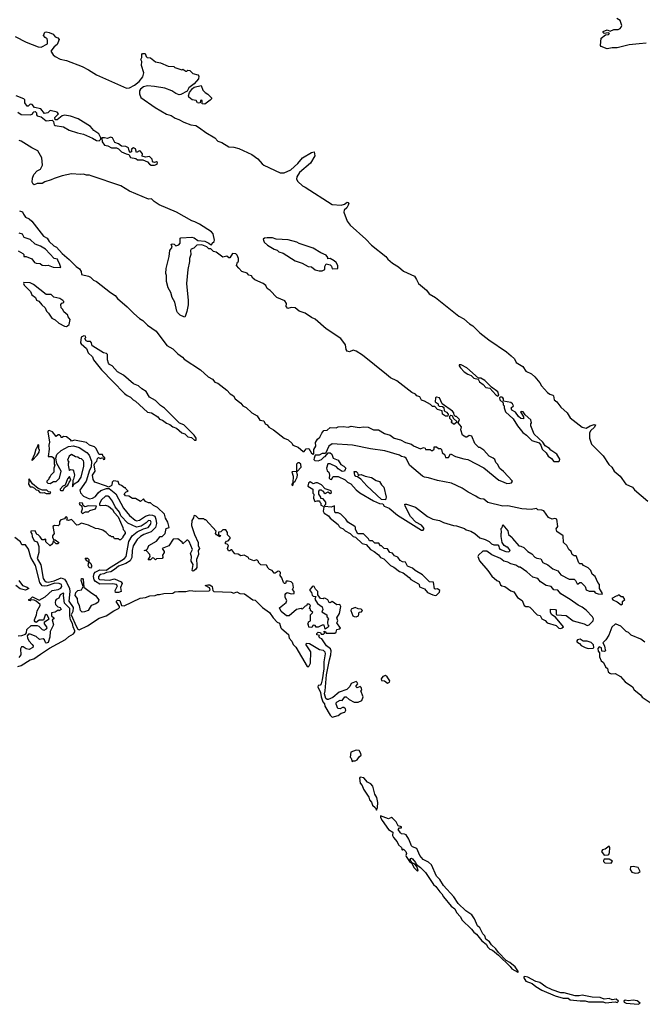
# Model space of a CAD drawing. Extents: x 2323203 to 2567568, y 883585 to 1022917.
# Tile 122 of 256: x 2490770 to 2496975, y 889523 to 899333. Entities that reach past the tile are written whole.
import ezdxf

# ---------------------------------------------------------------- set-up
doc = ezdxf.new("R2010")
doc.units = 0

msp = doc.modelspace()

# ---------------------------------------------------------------- linework, layer by layer
at = {"layer": '0CON10XD'}
for points in [[(2497015, 899100.6), (2496945, 899091.1), (2496845, 899083.1), (2496725, 899052), (2496675, 899052.9), (2496625, 899043.1), (2496566.7, 899065), (2496558.8, 899075), (2496565, 899147.5), (2496609.3, 899180.7), (2496640, 899185), (2496647.5, 899195), (2496635, 899202.5), (2496595, 899196.7), (2496583.9, 899203.9), (2496584.3, 899215.7), (2496625, 899232), (2496655, 899220), (2496690, 899235), (2496735, 899236), (2496755.8, 899244.2), (2496765, 899257.5), (2496770, 899275), (2496756.2, 899326.2), (2496722.5, 899345)], [(2490725, 899166.2), (2490835, 899108), (2490955, 899063.8), (2490985, 899060), (2491046.4, 899093.6), (2491046.7, 899125), (2491043, 899143), (2491022.5, 899155), (2491007.5, 899175), (2491021.7, 899208.3), (2491035, 899212.5), (2491065, 899206.7), (2491105, 899187.5), (2491125, 899162.5), (2491150.7, 899150.7), (2491162.5, 899135), (2491143.3, 899085), (2491115, 899062.5), (2491081.7, 899018.3), (2491102.1, 898982.1), (2491123.8, 898965), (2491175, 898939.5), (2491235.3, 898925.3), (2491391.2, 898865), (2491454.6, 898834.6), (2491535, 898784.4), (2491835, 898650.4), (2491865, 898654.5), (2491915, 898681.2), (2491961.7, 898718.3), (2491997.7, 898762.3), (2492007.5, 898805), (2491982.5, 898875), (2491987.5, 898915), (2491977.5, 898935), (2491987.5, 898955), (2491987.5, 898985), (2491993.9, 898996.1), (2492020, 898995), (2492030, 898965), (2492040, 898955), (2492075, 898952.5), (2492123.9, 898913.9), (2492173, 898903), (2492250.7, 898870.7), (2492305, 898867.5), (2492316.4, 898856.4), (2492385, 898832.5), (2492395, 898840), (2492425, 898820), (2492435, 898820), (2492445, 898830), (2492465, 898827.5), (2492496.4, 898796.4), (2492545, 898783.3), (2492555, 898770), (2492553.3, 898745), (2492507.5, 898692.5), (2492454.3, 898655.7), (2492438.6, 898621.4), (2492375, 898586.2), (2492360, 898585), (2492325, 898596.7), (2492285, 898623.8), (2492215, 898652), (2492115, 898668.6), (2492042.7, 898672.7), (2492005, 898662.9), (2491975, 898640.8), (2491964.2, 898625), (2491963.1, 898595), (2491977.2, 898557.2), (2492118.9, 898458.9), (2492233.1, 898393.1), (2492278.9, 898378.9), (2492320.5, 898350.5), (2492355, 898340), (2492405, 898312.9), (2492475, 898286.2), (2492525, 898280), (2492562, 898255), (2492625, 898209.2), (2492715, 898156), (2492745, 898124.2), (2492785, 898110), (2492855, 898065.8), (2492905, 898063.1), (2492955, 898050.6), (2493085, 897989.2), (2493145, 897947.1), (2493185.3, 897895.3), (2493202.6, 897882.6), (2493365, 897808.2), (2493405, 897808.6), (2493472.9, 897837.1), (2493541.2, 897898.8), (2493587.5, 897955), (2493679.3, 898010.7), (2493705, 898017.5), (2493712.5, 897975), (2493670, 897905), (2493558, 897812), (2493531.7, 897768.3), (2493530, 897745), (2493540.7, 897720.7), (2493588, 897678), (2493614.6, 897664.6), (2493885, 897491.9), (2493975, 897486.2), (2494005.6, 897494.4), (2494035, 897513.3), (2494045, 897512.5), (2494048.8, 897505), (2494044, 897485), (2494030.3, 897459.7), (2494003.3, 897435), (2494000, 897415), (2494032.5, 897325), (2494062.5, 897285), (2494221.4, 897145), (2494275, 897087.5), (2494419.2, 896975), (2494438.5, 896948.5), (2494485, 896907.5), (2494545, 896869.2), (2494595, 896826.2), (2494705, 896776.7), (2494725.9, 896745.9), (2494743.2, 896703.2), (2494825, 896638), (2494851.7, 896601.7), (2494915, 896564.2), (2495147.8, 896377.8), (2495195, 896352.9), (2495251.7, 896301.7), (2495285, 896281.2), (2495355, 896212), (2495445, 896142), (2495623.3, 896025), (2495670, 895985), (2495700, 895955), (2495718.3, 895918.3), (2495785, 895876.7), (2495815, 895830), (2495870, 895805), (2495905, 895776), (2495954.4, 895715), (2495971.1, 895685), (2496030.2, 895620.2), (2496055, 895600.6), (2496085, 895593.3), (2496091.2, 895585), (2496096.2, 895545), (2496124.4, 895524.4), (2496162.8, 895472.8), (2496225.9, 895415.9)], [(2492615, 898490), (2492590, 898495), (2492590, 898525), (2492585, 898530), (2492571.7, 898528.3), (2492570, 898505), (2492555, 898500), (2492543.3, 898505), (2492528.8, 898528.8), (2492490, 898535), (2492455, 898560), (2492452.5, 898575), (2492463.9, 898606.1), (2492493.4, 898646.6), (2492510.3, 898659.7), (2492578.3, 898678.3), (2492595, 898630), (2492617, 898607), (2492645, 898592.5), (2492682.5, 898555), (2492682.5, 898545), (2492669.3, 898530.7), (2492615, 898490)], [(2490750.7, 898410.7), (2490785, 898390), (2490875, 898383.8), (2490900, 898395), (2490900, 898405), (2490910, 898415), (2490925, 898417.5), (2490937.5, 898405), (2490937.5, 898385), (2490943.9, 898373.9), (2490983.6, 898363.6), (2491035, 898326.7), (2491095, 898332), (2491108.3, 898318.3), (2491109.6, 898299.5), (2491112, 898285), (2491125, 898277.5), (2491205.5, 898265.5), (2491263.6, 898233.6), (2491345, 898204.3), (2491405, 898192), (2491495, 898153.8), (2491535, 898128.8), (2491563, 898127), (2491578.3, 898141.7), (2491580, 898155), (2491558, 898195), (2491510.6, 898230.6), (2491475, 898267.5), (2491353.8, 898345), (2491275, 898371.9), (2491215, 898381.5), (2491195, 898374.4), (2491145, 898335.7), (2491124.1, 898334.1), (2491120.9, 898359.1), (2491156, 898395), (2491145, 898411.2), (2491075, 898427.5), (2491050, 898405), (2491018.3, 898398.3), (2490980, 898445), (2490918.3, 898458.3), (2490895, 898487.5), (2490875, 898490), (2490855, 898470), (2490845, 898470), (2490822.5, 898505), (2490820, 898535), (2490810, 898545), (2490735, 898573.3)], [(2495655, 894713.8), (2495672.5, 894717.5), (2495680, 894735), (2495591.7, 894831.7), (2495555, 894862.5), (2495533, 894903), (2495515, 894920), (2495505, 894950), (2495490, 894965), (2495450, 894985), (2495395, 895042.5), (2495355, 895070), (2495345, 895070), (2495305, 895110), (2495277.5, 895185), (2495248.3, 895191.7), (2495227, 895173), (2495217, 895173), (2495182.5, 895195), (2495167.5, 895245), (2495172.5, 895275), (2495140, 895315), (2495155, 895350), (2495125, 895380), (2495115, 895380), (2495101.7, 895391.7), (2495097.5, 895415), (2495085, 895432.5), (2494980, 895505), (2494952.5, 895565), (2494925, 895572.5), (2494913.6, 895566.4), (2494910, 895525), (2494940, 895505), (2494941.7, 895491.7), (2494951.7, 895481.7), (2494985, 895480), (2494998.3, 895468.3), (2495000, 895435), (2495025, 895422.5), (2495041.7, 895401.7), (2495038.3, 895381.7), (2495015, 895382.5), (2494983.9, 895403.9), (2494980, 895435), (2494935, 895450), (2494907.5, 895477.5), (2494885, 895480), (2494865, 895500), (2494805, 895533.3), (2494775, 895543.3), (2494757.5, 895575), (2494727.5, 895585), (2494715, 895603.3), (2494679.6, 895619.5), (2494527.5, 895735), (2494465, 895765.7), (2494427.1, 895797.1), (2494185, 895991.9), (2494125, 896031.9), (2494095, 896040.6), (2494055.5, 896024.4), (2494035, 896028.8), (2494025, 896047.5), (2494015.7, 896095), (2493969.2, 896155), (2493823.2, 896253.2), (2493715, 896348), (2493676.8, 896366.8), (2493615, 896410), (2493555, 896427.5), (2493515, 896463.3), (2493477, 896467), (2493442.5, 896455), (2493427.5, 896475), (2493430, 896505), (2493413, 896533), (2493332.5, 896565), (2493267.5, 896635), (2493237.5, 896655), (2493223, 896683), (2493197.5, 896705), (2493115, 896740), (2493095, 896757.5), (2493080.7, 896780.7), (2493055, 896787.5), (2493038.8, 896808.8), (2492983.9, 896823.9), (2492955, 896857.5), (2492930, 896885), (2492941.7, 896918.3), (2492950, 896925), (2492950, 896955), (2492937, 896987), (2492925, 897000), (2492890, 897005), (2492865, 896960), (2492855, 896960), (2492835, 896977.5), (2492795, 896967.5), (2492727, 897017), (2492700, 897025), (2492675, 897050), (2492655, 897050), (2492635, 897070), (2492585, 897091.2), (2492535, 897087.5), (2492505, 897057.5), (2492480, 897045), (2492473.3, 897035), (2492476.7, 896995), (2492463.8, 896955), (2492463.3, 896925), (2492446, 896845), (2492434, 896705), (2492450, 896535), (2492447.7, 896492.3), (2492436.2, 896425), (2492420, 896375), (2492415, 896370), (2492405, 896372.5), (2492370.7, 896390.7), (2492342.5, 896415), (2492335, 896430), (2492315, 896520), (2492290, 896565), (2492277.5, 896615), (2492250.7, 896660.7), (2492233.3, 896725), (2492233, 896783), (2492226.7, 896805), (2492228.8, 896855), (2492260, 896975), (2492267, 897033), (2492290, 897065), (2492280, 897095), (2492295, 897100), (2492310, 897095), (2492325, 897080), (2492337, 897083), (2492355, 897090), (2492370, 897105), (2492370, 897125), (2492370, 897155), (2492375, 897160), (2492485, 897165.8), (2492508.3, 897158.3), (2492545, 897133.3), (2492615, 897125.8), (2492656.1, 897106.1), (2492671.7, 897091.7), (2492685, 897090), (2492690, 897105), (2492708.3, 897121.7), (2492710, 897135), (2492699.4, 897199.4), (2492680.3, 897220.3), (2492561.2, 897295), (2492515, 897319.2), (2492485, 897327.5), (2492333.3, 897415), (2492158.6, 897488.6), (2492110, 897520), (2492085, 897546.7), (2492055, 897546), (2491865.8, 897625.8), (2491776.6, 897676.6), (2491483.6, 897776.4), (2491465, 897783.3), (2491435, 897782.5), (2491405, 897793.3), (2491375, 897790), (2491285, 897797.5), (2491195, 897777.5), (2491115, 897751.4), (2491085, 897736), (2491021.4, 897718.6), (2490995, 897701.2), (2490945, 897701.2), (2490915, 897687.5), (2490903.9, 897693.9), (2490893.3, 897715), (2490897.5, 897755), (2490910.4, 897789.5), (2490943.2, 897826.8), (2490976.2, 897845), (2490997.1, 897885), (2490992, 897955), (2490950, 898025), (2490890, 898055), (2490785, 898123.6), (2490765, 898128.8)], [(2492115, 897882.5), (2492140, 897895), (2492145, 897910), (2492135, 897917.5), (2492115, 897910), (2492100, 897915), (2492093, 897923), (2492090, 897945), (2492065, 897968.8), (2492025, 897962.5), (2491991.7, 897971.7), (2491992.5, 897995), (2491975, 898022.5), (2491963.6, 898026.4), (2491935, 898010), (2491923.3, 898045), (2491905, 898056.2), (2491887.5, 898045), (2491882.5, 898035), (2491887, 898023), (2491875, 898010), (2491860, 898025), (2491855, 898057.5), (2491829.3, 898069.3), (2491785, 898072.5), (2491755, 898096.2), (2491719.3, 898109.3), (2491695, 898155.7), (2491675, 898163.8), (2491645, 898150), (2491615, 898157.5), (2491590, 898155), (2491592.5, 898115), (2491615, 898083.3), (2491647, 898077), (2491685, 898056.2), (2491735, 898057.5), (2491756.4, 898046.4), (2491785, 898017.5), (2491830, 897995), (2491858.3, 897988.3), (2491875, 897961.2), (2491928.8, 897948.8), (2491945, 897937.5), (2491997, 897937), (2492045, 897917.5), (2492062.5, 897895), (2492080, 897885), (2492115, 897882.5)], [(2490768.3, 897428.3), (2490799.3, 897419.3), (2490806.4, 897396.4), (2490827, 897367), (2490865, 897347.5), (2490890, 897325), (2491006.1, 897176.1), (2491045, 897156.2), (2491065, 897122.5), (2491111.2, 897081.2), (2491137, 897067), (2491195, 897002.5), (2491262.5, 896945), (2491333, 896873), (2491365, 896850), (2491383.8, 896825), (2491387.5, 896795), (2491455, 896778.8), (2491476.8, 896766.8), (2491506.4, 896736.4), (2491535.8, 896725.8), (2491675, 896614.4), (2491720.8, 896585), (2491744.7, 896554.7), (2491842.6, 896472.6), (2491906.2, 896405), (2491965, 896355.8), (2491997.4, 896337.4)], [(2490755, 897030), (2490800, 897005), (2490810, 896995), (2490810, 896975), (2490835, 896972.5), (2490890, 896950), (2490917.5, 896915), (2490935, 896906.7), (2490975, 896902.5), (2490995, 896887.5), (2491025, 896883.3), (2491055, 896888.8), (2491105, 896866.2), (2491180, 896865), (2491167.5, 896905), (2491152.5, 896927.5), (2491148.3, 896948.3), (2491113.9, 896953.9), (2491027.5, 897045), (2490975.8, 897075.8), (2490925.9, 897095.9), (2490873.6, 897143.6), (2490815, 897163.3), (2490797.5, 897195), (2490765, 897207.5)], [(2493785, 896830), (2493810, 896845), (2493810, 896875), (2493825, 896900), (2493865, 896890), (2493878.3, 896878.3), (2493885, 896850), (2493940, 896855), (2493940, 896885), (2493925, 896912.5), (2493905, 896930), (2493865, 896952.5), (2493841.7, 896951.7), (2493840, 896965), (2493825.8, 896985.8), (2493770.8, 897010.8), (2493695, 897057.5), (2493555, 897103.8), (2493533.8, 897116.2), (2493445, 897141.2), (2493325, 897146.7), (2493288.3, 897158.3), (2493235, 897161.2), (2493210, 897155), (2493197.5, 897145), (2493207.5, 897115), (2493240, 897085), (2493306.1, 897046.1), (2493337, 897037), (2493351.7, 897021.7), (2493395.9, 897005.9), (2493515, 896930.8), (2493585, 896908.8), (2493645, 896873.3), (2493679.6, 896869.5), (2493715, 896842), (2493755, 896830), (2493785, 896830)], [(2491235, 896276.7), (2491245, 896283.3), (2491262.5, 896295), (2491272.5, 896345), (2491253, 896373), (2491249.3, 896389.3), (2491210.7, 896420.7), (2491200, 896445), (2491183, 896463), (2491180, 896495), (2491191.7, 896508.3), (2491210, 896515), (2491210, 896525), (2491200, 896535), (2491170, 896555), (2491110, 896570), (2491085, 896596), (2491034.2, 896594.2), (2490907.5, 896695), (2490875, 896711.2), (2490810, 896715), (2490807.5, 896705), (2490815, 896687.5), (2490877.5, 896625), (2490892, 896592), (2490926, 896566), (2490937, 896537), (2490959.3, 896529.3), (2490990.7, 896490.7), (2491025, 896462.5), (2491038.8, 896428.8), (2491058.8, 896408.8), (2491090, 896360), (2491122.3, 896342.3), (2491159.3, 896309.3), (2491215, 896280), (2491235, 896276.7)], [(2491997.4, 896337.4), (2492045, 896290.8), (2492129.8, 896229.8), (2492237, 896087), (2492295, 896052.5), (2492345, 896003.3), (2492391.7, 895971.7), (2492409.3, 895949.3), (2492572.5, 895845), (2492650, 895775), (2492691.7, 895751.7), (2492715, 895722.5), (2492745, 895712.5), (2492835, 895642.5), (2492867.5, 895605), (2492902.5, 895585), (2492917.5, 895555), (2492973, 895513), (2492994.1, 895484.1), (2493028.3, 895468.3), (2493085, 895417.5), (2493136.4, 895386.4), (2493165, 895342.5), (2493202.5, 895335), (2493217, 895307), (2493236.4, 895296.4), (2493253.6, 895273.6), (2493300, 895245), (2493405, 895162.5), (2493446.1, 895146.1), (2493485, 895110), (2493493.6, 895093.6), (2493545, 895072.5), (2493595, 895030), (2493605, 895030), (2493625, 895057.5), (2493651.7, 895061.7), (2493679.2, 895015), (2493696.1, 895003.9), (2493701.7, 895008.3), (2493700.4, 895049.5), (2493722.5, 895085), (2493718.3, 895121.7), (2493737, 895153), (2493762.5, 895175), (2493780, 895215), (2493801.2, 895238.8), (2493835, 895243.3), (2493865, 895270), (2493923, 895267), (2493943.6, 895276.4), (2493995, 895280), (2494045, 895273.3), (2494075, 895282.5), (2494155, 895270), (2494196.4, 895276.4), (2494243, 895273), (2494295, 895246.7), (2494345, 895247.5), (2494405, 895210), (2494463.6, 895193.6), (2494502.5, 895165), (2494565.9, 895145.9), (2494615, 895120), (2494673.6, 895103.6), (2494695, 895087.5), (2494765, 895057.5), (2494795, 895070), (2494810, 895065), (2494815, 895050), (2494861.7, 895051.7), (2494871.7, 895041.7), (2494885, 895040), (2494900, 895055), (2494901.7, 895078.3), (2494925, 895077.5), (2494945, 895060), (2494965, 895060), (2494975, 895050), (2494981.7, 895021.7), (2495008.3, 894998.3), (2495015, 894970), (2495045, 894972.5), (2495065, 895007.5), (2495115, 894982.5), (2495195, 894956.7), (2495235, 894950), (2495395, 894867.1), (2495545, 894745.8), (2495588.8, 894728.8), (2495625, 894712.5), (2495655, 894713.8)], [(2492525, 895142.5), (2492530, 895145), (2492530, 895165), (2492510, 895195), (2492406.7, 895295), (2492364.1, 895314.1), (2492213.9, 895463.9), (2492175, 895488.8), (2492125, 895540), (2492065, 895573.3), (2492029.7, 895629.7), (2491987.5, 895655), (2491955, 895683.8), (2491905, 895703.3), (2491805, 895790), (2491745, 895823.8), (2491693, 895883), (2491665, 895897.5), (2491655, 895910), (2491646.7, 895945), (2491645, 895997.5), (2491635, 896007.5), (2491603.9, 896013.9), (2491499.6, 896079.5), (2491492.5, 896085), (2491486.7, 896115), (2491475, 896126.7), (2491445, 896127.5), (2491433.6, 896133.6), (2491420, 896155), (2491430, 896165), (2491425, 896180), (2491408.3, 896181.7), (2491381.7, 896168.3), (2491377.5, 896115), (2491382.5, 896105), (2491435, 896057.5), (2491451.2, 896015), (2491494.1, 895974.1), (2491506.2, 895945), (2491585, 895843.3), (2491699.2, 895729.2), (2491815, 895610), (2491839.6, 895589.5), (2491875, 895572.5), (2491900, 895545), (2491925, 895532.5), (2492043.9, 895423.9), (2492085, 895416.7), (2492146.7, 895375), (2492165, 895353.3), (2492195, 895343.3), (2492233, 895313), (2492265, 895301.2), (2492296.4, 895276.4), (2492332.3, 895262.3), (2492385, 895216.7), (2492415, 895207.5), (2492445, 895177.5), (2492481.7, 895171.7), (2492513.9, 895143.9), (2492525, 895142.5)], [(2495535, 895582.5), (2495546.7, 895593.3), (2495536.2, 895625), (2495471.2, 895671.2), (2495405, 895737.5), (2495365, 895761.2), (2495341.7, 895761.7), (2495226.2, 895865), (2495170, 895895), (2495150, 895895), (2495150, 895885), (2495163.3, 895865), (2495198.8, 895825), (2495235, 895802), (2495269.2, 895789.2), (2495295, 895761.2), (2495340, 895750), (2495353.3, 895725), (2495389.6, 895699.5), (2495415, 895667.5), (2495455, 895662.5), (2495514.2, 895594.2), (2495535, 895582.5)], [(2496145, 894932.5), (2496151.7, 894938.3), (2496152.5, 894955), (2496123.9, 895003.9), (2496065, 895042.5), (2496050.7, 895060.7), (2496006.1, 895086.1), (2495985, 895122.5), (2495896.7, 895205), (2495863.8, 895285), (2495863.3, 895305), (2495870, 895315), (2495865, 895346.7), (2495806.7, 895396.7), (2495787.5, 895425), (2495775, 895430), (2495760, 895425), (2495790, 895375), (2495790, 895355), (2495765, 895360), (2495740.7, 895380.7), (2495713, 895423), (2495673.8, 895443.8), (2495670, 895465), (2495690, 895485), (2495682.5, 895505), (2495665, 895518.8), (2495591.7, 895531.7), (2495592.5, 895555), (2495586.7, 895565), (2495575, 895573.3), (2495557.5, 895572.5), (2495552.5, 895565), (2495556.7, 895545), (2495590, 895515), (2495590, 895495), (2495600, 895485), (2495600, 895465), (2495613.3, 895425), (2495687.5, 895357.5), (2495730.8, 895285), (2495785, 895219.2), (2495822.7, 895192.7), (2495875, 895141.2), (2495948.3, 895118.3), (2495963.3, 895095), (2495976.7, 895055), (2496017.7, 895017.7), (2496037.5, 894985), (2496071.7, 894961.7), (2496092.5, 894932.5), (2496145, 894932.5)], [(2495105, 895302.5), (2495093, 895303), (2495075, 895320), (2495072.5, 895327.5), (2495080, 895335), (2495058.3, 895358.3), (2495058.3, 895381.7), (2495068.3, 895391.7), (2495080, 895390), (2495091.7, 895361.7), (2495130, 895325), (2495105, 895302.5)], [(2496225.9, 895415.9), (2496257.5, 895365), (2496374.5, 895274.5), (2496415, 895263.3), (2496455, 895288), (2496495, 895298.6), (2496510, 895295), (2496497.4, 895272.6), (2496457.5, 895235), (2496447.5, 895215), (2496449.2, 895165), (2496468.8, 895105), (2496585, 894988), (2496641.2, 894901.2), (2496670, 894875), (2496693.6, 894833.6), (2496754, 894785), (2496812.5, 894705), (2496877.5, 894675), (2496898.3, 894648.3), (2497031.2, 894535)], [(2493885, 892383.3), (2493945, 892400), (2493975, 892422.5), (2494010, 892435), (2494020, 892455), (2494018.3, 892468.3), (2494001.7, 892481.7), (2493988.3, 892481.7), (2493963, 892467), (2493940, 892470), (2493922.9, 892512.9), (2493925, 892526.7), (2493935, 892538), (2493965, 892552.5), (2493985, 892550), (2494010, 892585), (2494025, 892587.5), (2494055, 892560), (2494105, 892533.3), (2494145, 892532.5), (2494179.6, 892550.5), (2494192.5, 892585), (2494170, 892645), (2494180, 892655), (2494175, 892680), (2494165, 892690), (2494135, 892677.5), (2494123.3, 892685), (2494123, 892697), (2494140, 892715), (2494135, 892730), (2494125, 892737.5), (2494075, 892718), (2494059.5, 892690.5), (2494030, 892660), (2493955, 892632), (2493890.5, 892579.5), (2493845, 892561.2), (2493835, 892560), (2493819.6, 892569.5), (2493806.7, 892615), (2493815.3, 892644.7), (2493829.2, 892805), (2493856.4, 892955), (2493871.6, 893005), (2493874.7, 893045), (2493866.1, 893066.1), (2493829.4, 893095), (2493780, 893165), (2493765, 893170), (2493750, 893185), (2493758.3, 893198.3), (2493730, 893205), (2493731.7, 893218.3), (2493745, 893230), (2493768.3, 893228.3), (2493775, 893210), (2493798.3, 893211.7), (2493810, 893225), (2493800, 893235), (2493805, 893240), (2493818.3, 893238.3), (2493825, 893220), (2493909.3, 893220.7), (2493925, 893230), (2493931.7, 893258.3), (2493957, 893263), (2493968.3, 893271.7), (2493932.5, 893325), (2493940, 893345), (2493931.2, 893375), (2493956.7, 893415), (2493970, 893485), (2493960, 893505), (2493932.5, 893502.5), (2493885, 893537.5), (2493865, 893522.5), (2493855, 893527.5), (2493841.7, 893551.7), (2493817, 893567), (2493805, 893570), (2493795, 893562.5), (2493767, 893567), (2493742.5, 893602.5), (2493742.5, 893635), (2493719.3, 893659.3), (2493705.6, 893685.6), (2493695, 893688.8), (2493685, 893683.3), (2493662.5, 893655), (2493662.5, 893645), (2493680, 893625), (2493685, 893600), (2493695, 893590), (2493720, 893585), (2493711.7, 893558.3), (2493737.5, 893515), (2493783.6, 893483.6), (2493790, 893455), (2493781.7, 893431.7), (2493830, 893405), (2493830, 893385), (2493847.5, 893365), (2493840, 893355), (2493837.5, 893325), (2493840, 893305), (2493850, 893295), (2493845, 893280), (2493815, 893260), (2493805, 893300), (2493785, 893300), (2493745, 893280), (2493725, 893280), (2493715, 893297.5), (2493695, 893300), (2493681.7, 893278.3), (2493651.7, 893281.7), (2493650, 893305), (2493640, 893315), (2493650, 893325), (2493650, 893335), (2493670, 893345), (2493670, 893405), (2493690, 893425), (2493670, 893445), (2493668.3, 893458.3), (2493660, 893465), (2493670, 893495), (2493655, 893510), (2493635, 893510), (2493628.3, 893491.7), (2493615, 893490), (2493585, 893460), (2493575, 893467.5), (2493530, 893455), (2493456.8, 893393.2), (2493427.8, 893392.2), (2493376, 893435), (2493358.3, 893471.7), (2493427.5, 893525), (2493432.5, 893545), (2493417.5, 893575), (2493417.5, 893605), (2493423.6, 893616.4), (2493435, 893626.7), (2493475, 893611.2), (2493506.7, 893615), (2493506.7, 893635), (2493490, 893655), (2493500, 893675), (2493492.5, 893715), (2493475, 893732.5), (2493445, 893740), (2493425, 893740), (2493420, 893715), (2493410, 893715), (2493400, 893725), (2493383.6, 893773.6), (2493367.5, 893795), (2493370, 893825), (2493360, 893835), (2493345, 893840), (2493315, 893820), (2493305, 893820), (2493287.5, 893845), (2493260, 893855), (2493247, 893867), (2493228.3, 893898.3), (2493175, 893902.5), (2493150, 893925), (2493150, 893935), (2493135, 893950), (2493105, 893942.5), (2493055, 893960), (2493050, 893975), (2493007, 893997), (2492975, 893992.5), (2492947, 894007), (2492915, 894010), (2492885, 894050), (2492875, 894050), (2492865, 894040), (2492851.7, 894041.7), (2492842.5, 894065), (2492850, 894095), (2492838.3, 894108.3), (2492821.7, 894111.7), (2492820, 894125), (2492831.7, 894138.3), (2492848.3, 894141.7), (2492867, 894163), (2492867.5, 894175), (2492841.7, 894201.7), (2492840, 894225), (2492825, 894250), (2492795, 894250), (2492775, 894230), (2492751.7, 894228.3), (2492751.7, 894201.7), (2492770, 894195), (2492765, 894180), (2492731.7, 894201.7), (2492722.5, 894215), (2492728.3, 894238.3), (2492625, 894350), (2492615, 894350), (2492605, 894360), (2492555, 894360), (2492530, 894385), (2492515, 894392.5), (2492505, 894390), (2492501.7, 894368.3), (2492487, 894343), (2492483.6, 894293.6), (2492513.3, 894205), (2492550, 894125), (2492550, 894095), (2492562.5, 894065), (2492547.5, 894045), (2492553.3, 894005), (2492532.5, 893955), (2492537, 893903), (2492535.7, 893875), (2492525, 893856.7), (2492507, 893843), (2492495, 893840), (2492490, 893845), (2492497.5, 893905), (2492478.3, 893938.3), (2492483.3, 893985), (2492473.8, 894015), (2492491.2, 894055), (2492457.5, 894135), (2492445, 894147.5), (2492435, 894147.5), (2492395, 894110), (2492388.3, 894128.3), (2492345, 894160), (2492301.2, 894158.8), (2492255, 894090), (2492190, 894065), (2492210, 894035), (2492210, 894025), (2492193, 893997), (2492197.5, 893975), (2492190, 893965), (2492135, 893960), (2492125, 893950), (2492108.3, 893968.3), (2492095, 893970), (2492075, 893950), (2492051.7, 893951.7), (2492070, 893985), (2492067.5, 894005), (2492035, 894040), (2492010, 894045), (2492035, 894050), (2492045, 894060), (2492057, 894093), (2492133, 894137), (2492170, 894185), (2492190, 894185), (2492220, 894215), (2492230, 894265), (2492260, 894275), (2492247.5, 894325), (2492223.3, 894365), (2492212.5, 894405), (2492145, 894472.5), (2492103.8, 894493.8), (2492075, 894520), (2492055, 894520), (2492025, 894532.5), (2492005, 894557.5), (2491975, 894532.5), (2491925, 894562.5), (2491895, 894562.5), (2491857, 894587), (2491825, 894590), (2491811.7, 894608.3), (2491831.7, 894628.3), (2491850, 894635), (2491830, 894655), (2491825, 894670), (2491815, 894670), (2491785, 894692.5), (2491760.7, 894700.7), (2491751.7, 894731.7), (2491705, 894740), (2491692.5, 894725), (2491690, 894695), (2491683, 894687), (2491655, 894676.7), (2491633.6, 894686.4), (2491520, 894725), (2491503, 894753), (2491496.7, 894795), (2491523.3, 894835), (2491513.6, 894896.4), (2491520, 894915), (2491537.5, 894935), (2491545, 894960), (2491555, 894970), (2491575, 894962.5), (2491595, 894970), (2491605, 894950), (2491617, 894953), (2491617, 894967), (2491601.7, 894981.7), (2491595, 895000), (2491561.7, 895001.7), (2491527.5, 895065), (2491515, 895076.2), (2491465, 895092.5), (2491435, 895120), (2491315, 895142.5), (2491285, 895132.5), (2491280, 895145), (2491235, 895176.7), (2491208.3, 895181.7), (2491195, 895170), (2491185, 895170), (2491180, 895185), (2491165, 895196.7), (2491153, 895197), (2491135, 895180), (2491096.4, 895226.4), (2491065, 895240), (2491054, 895236), (2491052, 895228), (2491068.8, 895125), (2491060.8, 895095), (2491064.3, 895055), (2491052.5, 894982.5), (2491091.7, 894981.7), (2491105, 894970), (2491112.5, 894955), (2491112.5, 894905), (2491120, 894895), (2491110, 894865), (2491110, 894825), (2491080, 894795), (2491075, 894780), (2491060, 894765), (2491060, 894755), (2491040, 894735), (2491040, 894725), (2491050, 894715), (2491075, 894713.3), (2491108.3, 894731.7), (2491135, 894733.3), (2491166.2, 894765), (2491183.8, 894835), (2491140.4, 894910.5), (2491128.8, 894965), (2491140.7, 894999.3), (2491185, 895042.2), (2491255, 895081.4), (2491305, 895088), (2491362, 895072), (2491440.2, 895020.2), (2491463.3, 894995), (2491484.5, 894934.5), (2491482, 894875), (2491464.6, 894845), (2491433.4, 894736.6), (2491370.8, 894645), (2491375, 894620), (2491406.7, 894585), (2491465, 894560), (2491495, 894564.2), (2491525, 894582.5), (2491552.1, 894617.9), (2491579.5, 894640.5), (2491635, 894662.9), (2491662.3, 894662.3), (2491727.3, 894607.3), (2491805, 894465.8), (2491865, 894392), (2491921.2, 894345), (2491935, 894340.8), (2491962.5, 894345), (2492022.8, 894387.2), (2492065, 894398.5), (2492095, 894397.9), (2492115.9, 894385.9), (2492127.7, 894357.7), (2492134.6, 894315), (2492124.6, 894275), (2492080.1, 894229.9), (2492008.8, 894205), (2491972.5, 894185), (2491939.4, 894155), (2491900.7, 894089.3), (2491890.4, 894045), (2491886.2, 893975), (2491870.1, 893939.9), (2491826.6, 893913.4), (2491755, 893889.4), (2491715.8, 893854.2), (2491678.2, 893831.8), (2491635, 893826.2), (2491607.4, 893812.6), (2491573.3, 893806.7), (2491556, 893785), (2491556.2, 893765), (2491566, 893756), (2491665, 893748.1), (2491715, 893762.9), (2491781.3, 893731.3), (2491790.6, 893715), (2491775.7, 893675), (2491782.9, 893635), (2491754.6, 893624.5), (2491724, 893625), (2491720, 893645), (2491746.1, 893693.9), (2491735, 893706), (2491695, 893712), (2491570.3, 893710.3), (2491525.4, 893735.4), (2491512.2, 893752.2), (2491506.5, 893785), (2491511.2, 893815), (2491521.4, 893828.6), (2491568.7, 893851.3), (2491635, 893848.8), (2491653.6, 893866.4), (2491816.2, 893965), (2491830.8, 893985), (2491857.5, 894132.5), (2491890.9, 894189.1), (2491939.6, 894230.5), (2492005, 894261.8), (2492049.2, 894275), (2492075, 894302), (2492080.6, 894325), (2492075, 894339.2), (2492055, 894342.5), (2492031.5, 894318.5), (2491982.2, 894287.8), (2491935, 894276.7), (2491846.9, 894316.9), (2491778.6, 894388.6), (2491764.3, 894425), (2491720, 894480), (2491695, 894536.2), (2491665.8, 894575), (2491647.5, 894585), (2491625, 894586), (2491585, 894547.5), (2491563.9, 894513.9), (2491566.7, 894496.7), (2491575, 894493.3)], [(2490895, 894942.5), (2490945.7, 894995), (2490963.3, 895025), (2490966.2, 895046.2), (2490960, 895055), (2490960, 895095), (2490955, 895100), (2490938.3, 895061.7), (2490930, 895055), (2490916.2, 895003.8), (2490890, 894945), (2490895, 894942.5)], [(2496575, 893610), (2496580, 893615), (2496550, 893665), (2496550, 893705), (2496532.5, 893725), (2496506.7, 893786.7), (2496475, 893810), (2496462.5, 893845), (2496435, 893872.5), (2496390, 893895), (2496375, 893910), (2496353, 893913), (2496341.7, 893921.7), (2496315, 893990), (2496295, 893992.5), (2496277.5, 894005), (2496267.5, 894035), (2496242.5, 894055), (2496222.5, 894095), (2496190, 894125), (2496185, 894190), (2496122.5, 894235), (2496118.3, 894261.7), (2496132.5, 894285), (2496123.3, 894355), (2496105, 894362), (2496077, 894357), (2496041.7, 894371.7), (2495995, 894440), (2495975, 894447.5), (2495935, 894450), (2495921.7, 894461.7), (2495867.1, 894452.9), (2495775, 894460), (2495635, 894488.6), (2495585, 894487.5), (2495435, 894523.3), (2495395, 894556.7), (2495365, 894557.5), (2495338.3, 894568.3), (2495317, 894587), (2495240, 894625), (2495180, 894665), (2495075, 894714), (2494935, 894742.5), (2494845, 894768.6), (2494805, 894774), (2494785, 894784), (2494656.2, 894895), (2494622.5, 894965), (2494605.8, 894975.8), (2494575, 894980), (2494553.9, 894993.9), (2494407.9, 895037.9), (2494265, 895058), (2494086.1, 895093.9), (2493885, 895106.9), (2493850, 895085), (2493818.3, 895011.7), (2493785, 895010), (2493755, 894994), (2493716.4, 894993.6), (2493703.8, 894965), (2493702.5, 894952.5), (2493711.2, 894941.2), (2493743.9, 894936.1), (2493778.3, 894951.7), (2493805, 894977.5), (2493815, 894980), (2493843, 895017), (2493865, 895016.7), (2493882.5, 895005), (2493893.6, 894963.6), (2493943, 894943), (2493970, 894900), (2494000, 894885), (2494020, 894865), (2494015, 894850), (2494006.1, 894833.9), (2493985, 894832.5), (2493945, 894857.5), (2493927, 894877), (2493865, 894907.5), (2493841.7, 894908.3), (2493826.7, 894865), (2493835, 894837.5), (2493850, 894825), (2493856.1, 894793.9), (2493853.3, 894765), (2493863.9, 894753.9), (2493878.3, 894751.7), (2493895, 894780), (2493905, 894782.5), (2493945, 894780), (2494015, 894747.5), (2494036.4, 894726.4), (2494069.3, 894709.3), (2494125, 894647.5), (2494159.3, 894619.3), (2494295, 894538), (2494355, 894513.3), (2494390, 894510), (2494402.5, 894485), (2494452.5, 894465), (2494536.7, 894395), (2494775, 894246.7), (2494792.5, 894247.5), (2494800, 894265), (2494775, 894296.7), (2494717.3, 894327.3), (2494664.4, 894384.4), (2494613.3, 894485), (2494610, 894505), (2494625, 894506.7), (2494716.1, 894476.1), (2494834.2, 894384.2), (2494887.7, 894357.7), (2494955, 894342), (2494994.2, 894324.2), (2495095, 894294), (2495125, 894291.2), (2495203.8, 894263.8), (2495220.4, 894250.5), (2495265, 894236.2), (2495305, 894213.8), (2495355, 894170), (2495410, 894155), (2495450, 894135), (2495471.7, 894111.7), (2495495, 894100), (2495535, 894100), (2495547, 894087), (2495548.3, 894068.3), (2495557, 894057), (2495615, 894033.3), (2495645, 894032.5), (2495657.5, 894045), (2495635, 894077.5), (2495625, 894077.5), (2495597.5, 894095), (2495580, 894125), (2495567.5, 894185), (2495567.5, 894215), (2495572.5, 894225), (2495570, 894265), (2495580, 894275), (2495585, 894300), (2495635, 894240), (2495643.3, 894205), (2495677.5, 894175), (2495680, 894165), (2495745, 894090), (2495765, 894087.5), (2495793.6, 894073.6), (2495833.9, 894033.9), (2495875, 894012.5), (2495905, 893977.5), (2495925, 893967.5), (2495965, 893960), (2495983.6, 893923.6), (2496035, 893902.5), (2496085, 893862.5), (2496135, 893842.5), (2496165, 893802.5), (2496245, 893760), (2496295, 893760), (2496310, 893745), (2496325, 893713.3), (2496335, 893713.3), (2496353, 893727), (2496367, 893727), (2496407.5, 893685), (2496415, 893652.5), (2496445, 893637.5), (2496495, 893640), (2496505, 893622.5), (2496537, 893613), (2496575, 893610)], [(2491295, 894680), (2491311.7, 894708.3), (2491355, 894735.8), (2491381.4, 894775), (2491408, 894885), (2491408.8, 894925), (2491405, 894937.5), (2491385, 894957.5), (2491365, 894960), (2491350, 894975), (2491325, 894977.5), (2491285, 895000), (2491262.5, 894985), (2491247.5, 894945), (2491260, 894925), (2491252.5, 894915), (2491252.5, 894895), (2491262.5, 894845), (2491265, 894840), (2491275, 894850), (2491298.3, 894848.3), (2491307, 894837), (2491316.4, 894796.4), (2491307.5, 894755), (2491298.3, 894741.7), (2491295, 894680)], [(2493535, 894830), (2493573.8, 894875), (2493571.2, 894905), (2493555, 894918.8), (2493541.7, 894918.3), (2493530, 894905), (2493527.5, 894855), (2493530, 894830), (2493535, 894830)], [(2493485, 894690), (2493495, 894700), (2493498.3, 894721.7), (2493515, 894733.8), (2493535.7, 894775), (2493537.5, 894797.5), (2493530, 894830), (2493482.5, 894827.5), (2493496.7, 894785), (2493493, 894717), (2493484, 894705), (2493485, 894690)], [(2494415, 894547.5), (2494375, 894552.5), (2494228.3, 894688.3), (2494170, 894755), (2494138.3, 894778.3), (2494121.7, 894781.7), (2494110, 894795), (2494105, 894830), (2494125, 894830), (2494137, 894817), (2494145, 894790), (2494152.5, 894797.5), (2494175, 894802.5), (2494213.6, 894783.6), (2494275, 894773.3), (2494323, 894743), (2494355, 894732.5), (2494377, 894697), (2494400, 894675), (2494423.3, 894575), (2494415, 894547.5)], [(2491075, 894612.5), (2491080, 894625), (2491058.8, 894628.8), (2491040, 894645), (2490997, 894647), (2490953.3, 894663.3), (2490898.3, 894708.3), (2490865, 894760), (2490857.5, 894745), (2490862.5, 894735), (2490857.5, 894705), (2490875, 894680), (2490895, 894680), (2490917, 894667), (2490935, 894650), (2490950, 894645), (2490971.2, 894621.2), (2490995, 894617.5), (2491015, 894622.5), (2491035, 894612.5), (2491075, 894612.5)], [(2491181.2, 894641.2), (2491205, 894643.3), (2491215, 894672.5), (2491250, 894695), (2491262.5, 894725), (2491280, 894745), (2491265, 894780), (2491245, 894757.5), (2491223.6, 894696.4), (2491201.2, 894685), (2491173.8, 894655), (2491173.3, 894645), (2491181.2, 894641.2)], [(2494915, 893596.7), (2494925, 893600), (2494955, 893630), (2494957.5, 893645), (2494935, 893662.5), (2494915, 893657.5), (2494903.9, 893663.9), (2494895, 893727.5), (2494855, 893733.3), (2494783, 893803), (2494710, 893845), (2494685, 893867.5), (2494635, 893887.5), (2494615, 893927.5), (2494585, 893932.5), (2494562.5, 893945), (2494538.3, 893978.3), (2494505, 893990), (2494485, 894017.5), (2494460, 894025), (2494435, 894062.5), (2494403, 894063), (2494375, 894090), (2494365, 894090), (2494348.3, 894118.3), (2494308.3, 894118.3), (2494285, 894140), (2494255, 894140), (2494245, 894160), (2494195, 894210), (2494141.7, 894211.7), (2494117.5, 894255), (2494116.4, 894276.4), (2494110, 894285), (2494040, 894325), (2494020, 894355), (2493970, 894405), (2493945, 894420), (2493915, 894420), (2493907.5, 894445), (2493908.3, 894488.3), (2493875, 894477.5), (2493811.7, 894481.7), (2493810, 894495), (2493820, 894505), (2493820, 894525), (2493795, 894560), (2493771.7, 894561.7), (2493770, 894575), (2493750, 894605), (2493753, 894637), (2493761.7, 894648.3), (2493775, 894650), (2493785, 894640), (2493795, 894640), (2493801.7, 894621.7), (2493813, 894613), (2493845, 894630), (2493865, 894612.5), (2493877, 894623), (2493875, 894640), (2493815, 894660), (2493779.3, 894699.3), (2493739.3, 894719.3), (2493720.7, 894719.3), (2493695, 894707.5), (2493665, 894730), (2493650, 894715), (2493642.5, 894685), (2493690, 894655), (2493690, 894615), (2493700, 894605), (2493697.5, 894565), (2493711.7, 894531.7), (2493735, 894540), (2493758.3, 894538.3), (2493760, 894525), (2493770, 894515), (2493770, 894495), (2493788.3, 894488.3), (2493800, 894475), (2493796.2, 894435), (2493805, 894416.7), (2493848.3, 894388.3), (2493865, 894367.5), (2493943, 894303), (2493953.9, 894283.9), (2493965, 894272.5), (2493995, 894260), (2494015, 894238.8), (2494062.5, 894212.5), (2494095, 894183.3), (2494117.5, 894177.5), (2494182.5, 894115), (2494223.6, 894103.6), (2494265, 894053.3), (2494304.1, 894034.1), (2494345, 894001.2), (2494365, 893976), (2494400.4, 893960.5), (2494465, 893894.2), (2494498.3, 893878.3), (2494555, 893836.7), (2494590.7, 893820.7), (2494652.5, 893775), (2494667, 893757), (2494743.6, 893713.6), (2494752.5, 893705), (2494755, 893682.5), (2494803.6, 893663.6), (2494833.3, 893625), (2494886.4, 893603.6), (2494915, 893596.7)], [(2491575, 894493.3), (2491625, 894496.2), (2491655.8, 894485.8), (2491693.9, 894453.9), (2491712.7, 894422.7), (2491750.7, 894380.7), (2491797.5, 894275), (2491800, 894255), (2491815, 894240), (2491820, 894225), (2491820, 894215), (2491797.5, 894185), (2491797, 894173), (2491775, 894150), (2491765, 894150), (2491755, 894160), (2491715, 894160), (2491705, 894180), (2491685, 894180), (2491675, 894190), (2491665, 894190), (2491633, 894223), (2491597.5, 894247.5), (2491555, 894261.2), (2491525, 894263.3), (2491456.4, 894296.4), (2491385, 894316.7), (2491355, 894300), (2491338.3, 894298.3), (2491285, 894352.5), (2491255, 894342.5), (2491240, 894345), (2491247.5, 894365), (2491235, 894380), (2491225, 894377.5), (2491215, 894360), (2491180.7, 894349.3), (2491168.3, 894331.7), (2491167.5, 894305), (2491155, 894290), (2491117, 894293), (2491100, 894285), (2491112.5, 894215), (2491098.3, 894191.7), (2491097.5, 894175), (2491111.7, 894151.7), (2491125, 894150), (2491160, 894125), (2491155, 894110), (2491135, 894110), (2491105, 894140), (2491098.3, 894111.7), (2491075, 894090), (2491031.7, 894131.7), (2491030, 894155), (2491025, 894160), (2491015, 894150), (2490995, 894150), (2490975, 894180), (2490955, 894200), (2490940, 894205), (2490925, 894240), (2490881.7, 894238.3), (2490880, 894225), (2490891.7, 894211.7), (2490893, 894183), (2490915, 894140), (2490945, 894130), (2490952.5, 894115), (2490960, 894085), (2490960, 894025), (2490943.3, 893965), (2490980.4, 893900.5), (2491003.9, 893766.1), (2491015.7, 893745.7), (2491032.4, 893732.4), (2491055, 893729.4), (2491115, 893741.4), (2491185, 893772.5), (2491215, 893757.5), (2491237.3, 893727.3), (2491265.8, 893665), (2491271.2, 893635), (2491260.8, 893540.8), (2491302.2, 893475), (2491298.6, 893435), (2491283.3, 893405), (2491331.7, 893291.7), (2491350.7, 893260.7), (2491362.7, 893252.7), (2491444.3, 893295), (2491561.1, 893368.9), (2491632, 893395), (2491706.8, 893443.2), (2491755.5, 893465), (2491764.3, 893475), (2491764.3, 893485), (2491733.1, 893535), (2491745, 893550.8), (2491767.1, 893547.1), (2491786, 893495), (2491812.8, 893492.8), (2491972.2, 893567.8), (2492025, 893574.8), (2492067.5, 893592.5), (2492120, 893595), (2492145, 893605.7), (2492165, 893604.7), (2492205, 893615.6), (2492295, 893620), (2492317.9, 893632.1), (2492353.2, 893636.8), (2492425, 893636.5), (2492465, 893644.5), (2492525, 893638.4), (2492657.6, 893642.5), (2492667, 893653), (2492662.5, 893672.5), (2492617.5, 893695), (2492645, 893703.1), (2492665, 893701.1), (2492688.6, 893685), (2492695.4, 893645), (2492704.4, 893635), (2492879, 893629), (2492905, 893619.6), (2492935, 893631.9), (2492965, 893616.7), (2493011.8, 893611.8), (2493095, 893554), (2493118.3, 893548.3), (2493191.2, 893475), (2493258.2, 893428.2), (2493295, 893372), (2493335, 893331.8), (2493359.6, 893319.6), (2493373.2, 893275), (2493383.2, 893263.2), (2493448.1, 893208.1), (2493455, 893171.8), (2493481.7, 893141.7), (2493495, 893109.1), (2493521.2, 893081.2), (2493635, 892887.1), (2493645, 892885.7), (2493654.3, 892895), (2493667.6, 892922.4), (2493673.1, 893033.1), (2493626.2, 893105), (2493627.5, 893122.5), (2493657.7, 893117.7), (2493758.7, 893058.7), (2493795, 893050), (2493811.8, 893035), (2493815.3, 893015), (2493800.6, 892935), (2493802.9, 892865), (2493785.9, 892754.1), (2493774, 892715), (2493765, 892702.5), (2493745, 892700), (2493742.9, 892685), (2493768.1, 892628.1), (2493773.8, 892585), (2493791.6, 892535), (2493806.6, 892516.6), (2493812.2, 892495), (2493863.5, 892405), (2493885, 892383.3)], [(2491395, 894412.5), (2491425, 894430), (2491455, 894430), (2491468.3, 894441.7), (2491525, 894460), (2491536.7, 894486.7), (2491455, 894490.8), (2491420.7, 894480.7), (2491401.7, 894491.7), (2491395, 894515.8), (2491370.4, 894519.5), (2491363.3, 894515), (2491367.5, 894505), (2491390, 894485), (2491392.5, 894455), (2491382.5, 894425), (2491395, 894412.5)], [(2490755, 893194.3), (2490791.7, 893198.3), (2490828.8, 893211.2), (2490836.7, 893223.3), (2490841.7, 893258.3), (2490884.3, 893295.7), (2490945, 893297.5), (2490960.4, 893290.5), (2490995, 893257.5), (2491015, 893249.2), (2491036.7, 893265), (2491043.3, 893275), (2491041.2, 893285), (2491018.8, 893315), (2491017, 893333), (2491062.5, 893365), (2491045, 893400), (2491035, 893407.5), (2491025, 893400), (2491008.3, 893351.7), (2490965, 893348.8), (2490935, 893327.5), (2490925, 893332.5), (2490916.7, 893345), (2490918.8, 893355), (2490937.5, 893402.5), (2490945, 893442.5), (2490973.8, 893495), (2490973.8, 893505), (2490935, 893539.4), (2490915, 893548.8), (2490885, 893552.5), (2490875, 893543.3), (2490862.5, 893545), (2490862.5, 893555), (2490878.3, 893561.7), (2490898.3, 893581.7), (2490965, 893550.9), (2491025, 893582.9), (2491095, 893645.5), (2491153.6, 893656.4), (2491179.6, 893670.4), (2491189.7, 893685), (2491185.4, 893705), (2491165, 893716.4), (2491121.8, 893718.2), (2491045, 893691.5), (2491018.6, 893688.6), (2490995, 893693.8), (2490984.1, 893704.1), (2490971.2, 893725), (2490926.2, 893895), (2490881.2, 893975), (2490858.3, 894058.3), (2490829.3, 894099.3), (2490791.7, 894101.7), (2490779.3, 894129.3), (2490720, 894175)], [(2496165, 893267.5), (2496175, 893272.5), (2496190, 893285), (2496109.3, 893379.3), (2496072.5, 893405), (2496060, 893425), (2496061.7, 893458.3), (2496110, 893455), (2496117.5, 893445), (2496117.5, 893407.5), (2496123, 893403), (2496215, 893396.2), (2496285, 893342), (2496395, 893313.8), (2496425, 893296.2), (2496445, 893304), (2496485, 893343.3), (2496490, 893365), (2496480, 893385), (2496415, 893450), (2496375, 893480), (2496335, 893498.8), (2496257.3, 893557.3), (2496163.2, 893613.2), (2496135, 893650), (2496095, 893653.3), (2496065.9, 893685.9), (2496016.4, 893696.4), (2495962.3, 893732.3), (2495935, 893766.7), (2495885, 893778.8), (2495825, 893832.5), (2495757, 893877), (2495745, 893877.5), (2495715, 893896.7), (2495665, 893910), (2495635, 893927.5), (2495595, 893936.7), (2495563.6, 893963.6), (2495475, 894000), (2495427, 894037), (2495385, 894037.5), (2495341.2, 893998.8), (2495336.2, 893985), (2495351.7, 893941.7), (2495436, 893845), (2495477.3, 893787.3), (2495525, 893746.2), (2495547.5, 893735), (2495562.3, 893702.3), (2495575, 893693.3), (2495605, 893686.7), (2495665, 893642.5), (2495695, 893632.5), (2495732.5, 893575), (2495777.5, 893545), (2495798.8, 893495), (2495815, 893486), (2495838, 893488), (2495855, 893480), (2495927.5, 893405), (2495956, 893396), (2495972.5, 893365), (2496008, 893348), (2496027.5, 893325), (2496117, 893297), (2496145, 893270), (2496165, 893267.5)], [(2491475, 893867.5), (2491463.9, 893873.9), (2491453.3, 893895), (2491460, 893930), (2491440.7, 893940.7), (2491421.7, 893968.3), (2491445, 893966.7), (2491460, 893955), (2491460, 893930), (2491480, 893915), (2491486, 893895), (2491485, 893880), (2491475, 893867.5)], [(2490762.5, 893745), (2490797.5, 893695), (2490845, 893677.5), (2490860, 893665), (2490829.3, 893650.7), (2490815, 893651.2), (2490773.9, 893663.9), (2490730, 893695)], [(2491391.2, 893431.2), (2491377.5, 893445), (2491366.9, 893495), (2491350, 893525), (2491346.2, 893566.2), (2491322.5, 893595), (2491330, 893625), (2491350, 893645), (2491385, 893652), (2491402, 893685), (2491384, 893745), (2491385, 893766.7), (2491395, 893766.7), (2491403.3, 893755), (2491409.7, 893679.7), (2491487.8, 893617.8), (2491525, 893595.6), (2491558.3, 893551.7), (2491552, 893528), (2491528.6, 893511.4), (2491483.8, 893495), (2491453.3, 893446.7), (2491415, 893432.5), (2491391.2, 893431.2)], [(2490752.1, 892887.9), (2490785, 892897.1), (2490876.1, 892953.9), (2490910.6, 892965), (2490978.8, 893011.2), (2491067.9, 893072.1), (2491225, 893158.2), (2491261.2, 893188.8), (2491305, 893213.5), (2491319.4, 893235), (2491320, 893245), (2491302.2, 893282.2), (2491297.5, 893317.5), (2491275.5, 893355), (2491268.8, 893395), (2491269.4, 893465), (2491218, 893518), (2491207.5, 893595), (2491210, 893615), (2491205, 893620), (2491175, 893602.5), (2491159.3, 893570.7), (2491135, 893557.5), (2491127.5, 893545), (2491123.3, 893525), (2491127.5, 893505), (2491151.7, 893481.7), (2491175, 893477.5), (2491182.5, 893455), (2491165, 893442.5), (2491155, 893450), (2491125, 893430), (2491088.3, 893421.7), (2491087.5, 893395), (2491110, 893375), (2491110, 893365), (2491092.5, 893355), (2491106.7, 893305), (2491074.3, 893235.7), (2491069.6, 893180.5), (2491055, 893127.5), (2491035, 893120), (2491026.4, 893126.4), (2491016, 893155), (2491005, 893163.8), (2490968.3, 893158.3), (2490935, 893189.1), (2490875, 893211.9), (2490858.3, 893211.7), (2490846.2, 893195), (2490848.8, 893175), (2490862, 893145), (2490895, 893106.7), (2490903.3, 893095), (2490900.7, 893079.3), (2490865, 893059.2), (2490834.4, 893064.4), (2490805, 893083.8), (2490787, 893083), (2490776.7, 893065), (2490782.5, 893005), (2490762.2, 892977.8)], [(2496765, 893503.8), (2496777, 893513), (2496777.5, 893535), (2496800, 893555), (2496785, 893582.5), (2496763, 893583), (2496745, 893600), (2496735, 893600), (2496728.3, 893591.7), (2496715, 893590), (2496670, 893565), (2496681.7, 893551.7), (2496725, 893532.5), (2496765, 893503.8)], [(2494125, 893383.3), (2494147, 893393), (2494155, 893430), (2494177, 893433), (2494187.5, 893445), (2494175, 893460), (2494145, 893462.5), (2494115, 893476.7), (2494075, 893460), (2494070, 893445), (2494091.2, 893395), (2494105, 893386), (2494125, 893383.3)], [(2497001.7, 893131.7), (2496960.7, 893160.7), (2496865, 893201.2), (2496837.3, 893227.3), (2496815, 893237.5), (2496760.4, 893290.5), (2496715, 893312), (2496705, 893311.2), (2496670.5, 893279.5), (2496640.2, 893199.8), (2496612, 893155), (2496583.3, 893125), (2496600, 893095), (2496600.7, 893070.7), (2496610, 893045), (2496595, 893037.5), (2496571.7, 893041.7), (2496567.5, 893075), (2496547, 893083), (2496530.7, 893069.3), (2496535, 893040), (2496550, 893025), (2496547.5, 892985), (2496566.4, 892946.4), (2496589.2, 892929.2), (2496610, 892885), (2496627, 892867), (2496636.2, 892835), (2496650.9, 892820.9), (2496665, 892816), (2496705, 892818.8), (2496757.9, 892787.9), (2496803.8, 892735), (2496877.5, 892685), (2496895, 892656.7), (2496957.7, 892607.7), (2496972.7, 892582.7), (2497062.3, 892522.3)], [(2496435, 893067.5), (2496485, 893072.5), (2496491.7, 893078.3), (2496490, 893105), (2496465, 893126.2), (2496425, 893141.2), (2496385, 893142.5), (2496355, 893160), (2496330, 893155), (2496322.5, 893145), (2496322.5, 893135), (2496349.3, 893119.3), (2496365, 893097.5), (2496405, 893076.7), (2496435, 893067.5)], [(2494435, 892722.5), (2494456.4, 892733.6), (2494457.5, 892745), (2494432.5, 892785), (2494415, 892797.5), (2494390, 892790), (2494372.5, 892765), (2494375, 892750), (2494407, 892747), (2494435, 892722.5)], [(2494085, 891943.3), (2494095, 891950), (2494115, 891947.5), (2494135, 891957.5), (2494155, 891990), (2494172.5, 892005), (2494171.7, 892021.7), (2494155, 892050), (2494125, 892056.2), (2494070, 892035), (2494063.1, 891985), (2494074.3, 891974.3), (2494085, 891943.3)], [(2494325, 891456.7), (2494336, 891485), (2494338, 891535), (2494328.8, 891585), (2494310, 891615), (2494290, 891695), (2494268.8, 891718.8), (2494237.3, 891737.3), (2494198.8, 891778.8), (2494165, 891787.5), (2494156.7, 891775), (2494163.9, 891725), (2494182.8, 891702.8), (2494195, 891667.1), (2494248.2, 891588.3), (2494255, 891558.6), (2494277, 891537), (2494285, 891507.1), (2494312.2, 891482.2), (2494325, 891456.7)], [(2495735, 889843.8), (2495740, 889845), (2495706.6, 889896.6), (2495655, 889939.2), (2495618.3, 889958.3), (2495540.6, 890040.6), (2495515, 890076.2), (2495472.5, 890115), (2495451.2, 890145), (2495415, 890173.3), (2495404.4, 890204.4), (2495385.8, 890225.8), (2495355.5, 890285.5), (2495334, 890305), (2495303.1, 890373.1), (2495274.7, 890414.7), (2495215, 890455.5), (2495138.7, 890528.7), (2495098, 890595), (2494995, 890708), (2494957.5, 890767.5), (2494925, 890798.8), (2494874.1, 890914.1), (2494845, 890937.5), (2494792, 890965), (2494758.8, 891005), (2494728.8, 891075), (2494685, 891091.2), (2494675, 891103.3), (2494649.3, 891169.3), (2494620.7, 891210.7), (2494605, 891218.8), (2494575, 891220), (2494565, 891230), (2494542.5, 891265), (2494555, 891280), (2494575, 891282.5), (2494575, 891290), (2494542.3, 891302.3), (2494520.7, 891340.7), (2494487.3, 891377.3), (2494475, 891383.3), (2494445, 891371.2), (2494365, 891400), (2494364.5, 891385), (2494381.5, 891355), (2494445, 891266.2), (2494488.6, 891238.6), (2494486, 891205), (2494495, 891184.2), (2494530.9, 891140.9), (2494545, 891112.5), (2494573.9, 891083.9), (2494580, 891075), (2494577.5, 891065), (2494585, 891057.5), (2494595, 891070), (2494618.8, 891045), (2494626, 891025), (2494618.8, 891005), (2494622.9, 890995), (2494655, 890944.2), (2494678.3, 890928.3), (2494696.7, 890885), (2494735, 890850), (2494740, 890855), (2494727.5, 890897.5), (2494707.5, 890917.5), (2494681.7, 890931.7), (2494669.3, 890949.3), (2494662.5, 890965), (2494667.5, 890975), (2494675, 890978.8), (2494685, 890973.3), (2494715, 890936.7), (2494720, 890920), (2494765, 890887.5), (2494813.8, 890835), (2494895.8, 890715.8), (2494918.8, 890695), (2494956, 890645), (2494978.8, 890625), (2494993.3, 890595), (2495071.9, 890501.9), (2495105.6, 890475.6), (2495125, 890437.5), (2495164, 890394), (2495177.1, 890365), (2495272.2, 890272.2), (2495295, 890241.1), (2495322.9, 890223), (2495375, 890156.7), (2495420.7, 890120.7), (2495435, 890091.2), (2495455, 890073.6), (2495482.1, 890062), (2495542.7, 890012.7), (2495658.8, 889898.8), (2495675, 889874.8), (2495735, 889843.8)], [(2496595, 891007.5), (2496635, 891012.5), (2496643, 891017), (2496650, 891035), (2496653, 891083), (2496645, 891100), (2496605, 891070), (2496577.5, 891062.5), (2496567.5, 891045), (2496595, 891007.5)], [(2496665, 890930), (2496678.3, 890948.3), (2496645, 890970), (2496595, 890967.5), (2496587.5, 890955), (2496587.5, 890945), (2496603, 890933), (2496665, 890930)], [(2496905, 890830), (2496935, 890834), (2496953.3, 890845), (2496935.5, 890885), (2496883.6, 890896.4), (2496856.7, 890893.3), (2496856, 890865), (2496870.7, 890840.7), (2496905, 890830)], [(2496607.7, 889537.7), (2496705, 889546), (2496725, 889542), (2496736.7, 889555), (2496715, 889575.7), (2496675, 889567.5), (2496645, 889580.5), (2496595, 889573.8), (2496555, 889591.8), (2496475, 889595.6), (2496375, 889613.1), (2496345, 889606.4), (2496307, 889607), (2496195, 889636.5), (2496165, 889635.6), (2496077, 889666.9), (2496015, 889698.5), (2495955, 889739.6), (2495915, 889749.5), (2495835, 889792.5), (2495805, 889801.2), (2495793, 889797), (2495794.1, 889785.9), (2495814.2, 889754.2), (2495879, 889729), (2495915, 889699.6), (2495975, 889664.6), (2496107.5, 889607.5), (2496185, 889583.3), (2496235.5, 889585.5), (2496257.5, 889567.5), (2496355, 889556.7), (2496407.1, 889557.1), (2496437.7, 889547.7), (2496585, 889546), (2496607.7, 889537.7)], [(2496935, 889522.9), (2496953.3, 889535), (2496925, 889558.5), (2496885, 889563.8), (2496835, 889558.6), (2496805, 889564.2), (2496790, 889555), (2496793.3, 889545), (2496815, 889533.1), (2496935, 889522.9)]]:
    msp.add_lwpolyline(points, dxfattribs=at)

doc.saveas('drawing.dxf')
